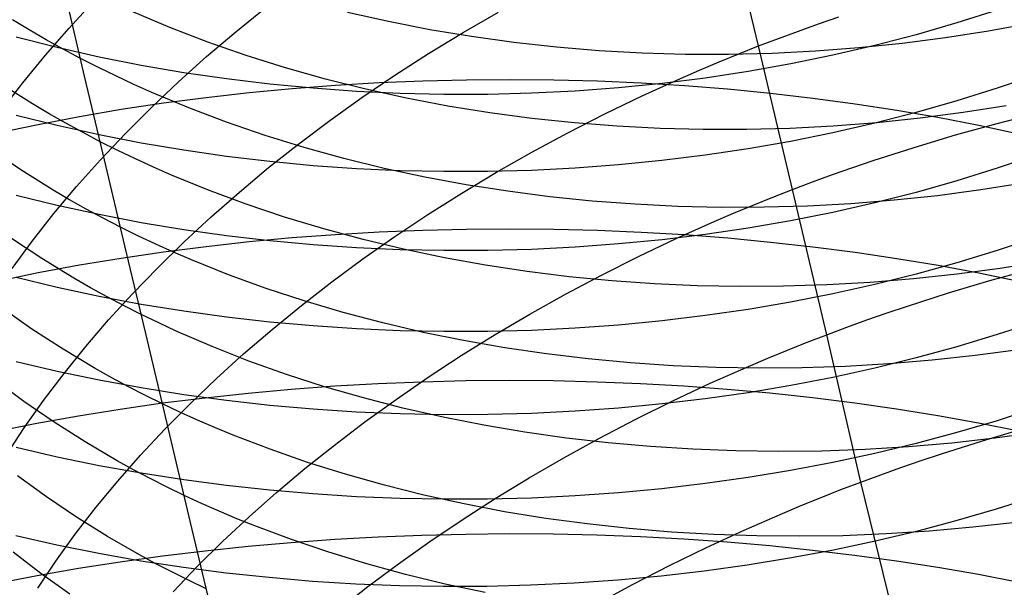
# Model space of a CAD drawing. Extents: x -383 to 1849, y -1185 to -529.
# Tile 160 of 256: x -371.25 to -360.17, y -961.62 to -955.24. Entities that reach past the tile are written whole.
import ezdxf

# ---------------------------------------------------------------- set-up
doc = ezdxf.new("R2010")
doc.units = 0
doc.layers.add('PREDEFINITO', color=7, linetype='CONTINUOUS')

msp = doc.modelspace()

# ---------------------------------------------------------------- linework, layer by layer
at = {"layer": 'PREDEFINITO'}
for p, q in [((-362.937, -955.537, 492.547), (-363.315, -953.947, 493.749)), ((-370.515, -955.875, 528.343), (-370.732, -954.956, 529.568)), ((-370.689, -955.335, 499.635), (-370.41, -955.033, 499.366)), ((-369.556, -955.329, 530.062), (-369.972, -955.153, 529.881)), ((-368.816, -955.378, 497.141), (-368.478, -955.106, 496.911)), ((-367.099, -955.263, 532.195), (-367.559, -955.16, 532.063)), ((-366.259, -955.385, 494.693), (-365.862, -955.155, 494.522)), ((-360.253, -955.133, 619.365), (-360.706, -955.278, 619.259)), ((-371.138, -955.356, 527.958), (-371.325, -955.243, 527.849)), ((-366.633, -955.354, 532.32), (-367.099, -955.263, 532.195)), ((-362.488, -955.369, 492.462), (-362.261, -955.288, 492.425)), ((-362.261, -955.288, 492.425), (-362.033, -955.209, 492.391)), ((-360.706, -955.278, 619.259), (-361.165, -955.412, 619.164)), ((-359.869, -955.281, 533.237), (-360.351, -955.37, 533.225)), ((-370.949, -955.466, 528.064), (-371.138, -955.356, 527.958)), ((-370.956, -955.641, 499.912), (-370.689, -955.335, 499.635)), ((-369.13, -955.493, 530.236), (-369.556, -955.329, 530.062)), ((-369.143, -955.656, 497.38), (-368.816, -955.378, 497.141)), ((-366.647, -955.622, 494.875), (-366.259, -955.385, 494.693)), ((-366.163, -955.432, 532.437), (-366.633, -955.354, 532.32)), ((-362.713, -955.452, 492.503), (-362.488, -955.369, 492.462)), ((-360.351, -955.37, 533.225), (-360.835, -955.446, 533.205)), ((-370.822, -955.555, 619.257), (-371.286, -955.437, 619.36)), ((-370.757, -955.572, 528.169), (-370.949, -955.466, 528.064)), ((-368.697, -955.645, 530.402), (-369.13, -955.493, 530.236)), ((-365.688, -955.498, 532.547), (-366.163, -955.432, 532.437)), ((-365.21, -955.55, 532.649), (-365.688, -955.498, 532.547)), ((-362.937, -955.537, 492.547), (-362.713, -955.452, 492.503)), ((-361.321, -955.509, 533.177), (-361.808, -955.559, 533.139)), ((-361.165, -955.412, 619.164), (-361.63, -955.533, 619.078)), ((-360.835, -955.446, 533.205), (-361.321, -955.509, 533.177)), ((-370.352, -955.661, 619.164), (-370.822, -955.555, 619.257)), ((-370.562, -955.676, 528.272), (-370.757, -955.572, 528.169)), ((-367.026, -955.866, 495.068), (-366.647, -955.622, 494.875)), ((-364.729, -955.59, 532.743), (-365.21, -955.55, 532.649)), ((-364.246, -955.617, 532.83), (-364.729, -955.59, 532.743)), ((-363.76, -955.631, 532.908), (-364.246, -955.617, 532.83)), ((-363.38, -955.715, 492.646), (-363.159, -955.625, 492.595)), ((-362.785, -955.62, 533.04), (-363.273, -955.632, 532.978)), ((-363.159, -955.625, 492.595), (-362.937, -955.537, 492.547)), ((-362.554, -957.15, 491.377), (-362.937, -955.537, 492.547)), ((-362.297, -955.596, 533.094), (-362.785, -955.62, 533.04)), ((-361.808, -955.559, 533.139), (-362.297, -955.596, 533.094)), ((-361.63, -955.533, 619.078), (-362.101, -955.642, 619.002)), ((-371.21, -955.95, 500.197), (-370.956, -955.641, 499.912)), ((-370.365, -955.777, 528.373), (-370.562, -955.676, 528.272)), ((-369.878, -955.755, 619.079), (-370.352, -955.661, 619.164)), ((-369.459, -955.939, 497.628), (-369.143, -955.656, 497.38)), ((-368.256, -955.783, 530.561), (-368.697, -955.645, 530.402)), ((-363.273, -955.632, 532.978), (-363.76, -955.631, 532.908)), ((-363.599, -955.807, 492.7), (-363.38, -955.715, 492.646)), ((-362.101, -955.642, 619.002), (-362.575, -955.739, 618.936)), ((-370.165, -955.874, 528.473), (-370.365, -955.777, 528.373)), ((-369.4, -955.837, 619.004), (-369.878, -955.755, 619.079)), ((-368.918, -955.908, 618.938), (-369.4, -955.837, 619.004)), ((-367.808, -955.909, 530.713), (-368.256, -955.783, 530.561)), ((-363.816, -955.901, 492.758), (-363.599, -955.807, 492.7)), ((-363.054, -955.824, 618.879), (-363.537, -955.897, 618.831)), ((-362.575, -955.739, 618.936), (-363.054, -955.824, 618.879)), ((-371.101, -956.188, 526.629), (-371.466, -955.958, 526.401)), ((-371.45, -956.263, 500.489), (-371.21, -955.95, 500.197)), ((-370.29, -956.817, 527.136), (-370.515, -955.875, 528.343)), ((-369.963, -955.969, 528.571), (-370.165, -955.874, 528.473)), ((-369.764, -956.227, 497.886), (-369.459, -955.939, 497.628)), ((-368.434, -955.967, 618.881), (-368.918, -955.908, 618.938)), ((-367.354, -956.023, 530.857), (-367.808, -955.909, 530.713)), ((-367.693, -955.977, 659.941), (-367.204, -955.948, 659.97)), ((-367.396, -956.117, 495.272), (-367.026, -955.866, 495.068)), ((-367.204, -955.948, 659.97), (-366.713, -955.928, 659.986)), ((-366.713, -955.928, 659.986), (-366.221, -955.916, 659.989)), ((-366.221, -955.916, 659.989), (-365.729, -955.912, 659.979)), ((-365.729, -955.912, 659.979), (-365.237, -955.917, 659.957)), ((-365.237, -955.917, 659.957), (-364.747, -955.93, 659.922)), ((-364.747, -955.93, 659.922), (-364.257, -955.952, 659.875)), ((-364.022, -955.958, 618.794), (-364.51, -956.007, 618.766)), ((-364.257, -955.952, 659.875), (-363.77, -955.982, 659.815)), ((-364.245, -956.097, 492.882), (-363.816, -955.901, 492.758)), ((-363.537, -955.897, 618.831), (-364.022, -955.958, 618.794)), ((-360.029, -955.935, 620.609), (-360.253, -956.011, 620.551)), ((-369.758, -956.06, 528.666), (-369.963, -955.969, 528.571)), ((-369.343, -956.233, 528.853), (-369.758, -956.06, 528.666)), ((-369.149, -956.115, 659.778), (-368.666, -956.06, 659.845)), ((-368.666, -956.06, 659.845), (-368.181, -956.014, 659.9)), ((-367.946, -956.013, 618.834), (-368.434, -955.967, 618.881)), ((-368.181, -956.014, 659.9), (-367.693, -955.977, 659.941)), ((-367.457, -956.048, 618.796), (-367.946, -956.013, 618.834)), ((-366.966, -956.071, 618.767), (-367.457, -956.048, 618.796)), ((-366.895, -956.124, 530.994), (-367.354, -956.023, 530.857)), ((-365.491, -956.069, 618.738), (-365.982, -956.081, 618.738)), ((-365, -956.044, 618.747), (-365.491, -956.069, 618.738)), ((-364.51, -956.007, 618.766), (-365, -956.044, 618.747)), ((-363.77, -955.982, 659.815), (-363.285, -956.02, 659.742)), ((-363.285, -956.02, 659.742), (-362.804, -956.067, 659.657)), ((-362.804, -956.067, 659.657), (-362.326, -956.123, 659.56)), ((-360.253, -956.011, 620.551), (-360.706, -956.155, 620.443)), ((-370.103, -956.249, 659.605), (-369.628, -956.178, 659.698)), ((-369.628, -956.178, 659.698), (-369.149, -956.115, 659.778)), ((-367.756, -956.374, 495.486), (-367.396, -956.117, 495.272)), ((-366.474, -956.082, 618.748), (-366.966, -956.071, 618.767)), ((-366.429, -956.212, 531.123), (-366.895, -956.124, 530.994)), ((-365.982, -956.081, 618.738), (-366.474, -956.082, 618.748)), ((-364.667, -956.3, 493.02), (-364.245, -956.097, 492.882)), ((-362.326, -956.123, 659.56), (-361.852, -956.186, 659.45)), ((-360.706, -956.155, 620.443), (-361.166, -956.286, 620.345)), ((-370.914, -956.299, 526.74), (-371.101, -956.188, 526.629)), ((-370.573, -956.329, 659.499), (-370.103, -956.249, 659.605)), ((-370.056, -956.52, 498.151), (-369.764, -956.227, 497.886)), ((-368.918, -956.394, 529.032), (-369.343, -956.233, 528.853)), ((-365.96, -956.288, 531.243), (-366.429, -956.212, 531.123)), ((-365.486, -956.351, 531.357), (-365.96, -956.288, 531.243)), ((-361.852, -956.186, 659.45), (-361.383, -956.258, 659.327)), ((-361.166, -956.286, 620.345), (-361.631, -956.406, 620.257)), ((-361.383, -956.258, 659.327), (-360.919, -956.339, 659.192)), ((-360.635, -956.286, 532.036), (-361.121, -956.35, 532.006)), ((-360.151, -956.21, 532.056), (-360.635, -956.286, 532.036)), ((-360.253, -956.407, 491.083), (-359.78, -956.285, 491.064)), ((-370.822, -956.432, 620.436), (-371.286, -956.317, 620.541)), ((-371.039, -956.418, 659.379), (-370.573, -956.329, 659.499)), ((-370.725, -956.406, 526.849), (-370.914, -956.299, 526.74)), ((-368.486, -956.542, 529.203), (-368.918, -956.394, 529.032)), ((-368.106, -956.637, 495.711), (-367.756, -956.374, 495.486)), ((-365.008, -956.402, 531.462), (-365.486, -956.351, 531.357)), ((-365.081, -956.512, 493.17), (-364.667, -956.3, 493.02)), ((-364.527, -956.439, 531.559), (-365.008, -956.402, 531.462)), ((-361.608, -956.401, 531.968), (-362.096, -956.439, 531.921)), ((-361.121, -956.35, 532.006), (-361.608, -956.401, 531.968)), ((-360.919, -956.339, 659.192), (-360.461, -956.427, 659.045)), ((-371.498, -956.515, 659.247), (-371.039, -956.418, 659.379)), ((-370.353, -956.537, 620.34), (-370.822, -956.432, 620.436)), ((-370.533, -956.511, 526.957), (-370.725, -956.406, 526.849)), ((-370.339, -956.613, 527.063), (-370.533, -956.511, 526.957)), ((-365.487, -956.731, 493.331), (-365.081, -956.512, 493.17)), ((-364.044, -956.465, 531.648), (-364.527, -956.439, 531.559)), ((-363.559, -956.477, 531.729), (-364.044, -956.465, 531.648)), ((-363.072, -956.477, 531.801), (-363.559, -956.477, 531.729)), ((-362.584, -956.464, 531.865), (-363.072, -956.477, 531.801)), ((-362.096, -956.439, 531.921), (-362.584, -956.464, 531.865)), ((-361.631, -956.406, 620.257), (-362.101, -956.514, 620.178)), ((-360.723, -956.537, 491.115), (-360.253, -956.407, 491.083)), ((-360.461, -956.427, 659.045), (-360.009, -956.524, 658.886)), ((-369.879, -956.629, 620.253), (-370.353, -956.537, 620.34)), ((-370.142, -956.712, 527.167), (-370.339, -956.613, 527.063)), ((-370.337, -956.817, 498.425), (-370.056, -956.52, 498.151)), ((-368.047, -956.678, 529.367), (-368.486, -956.542, 529.203)), ((-362.576, -956.61, 620.11), (-363.055, -956.694, 620.052)), ((-362.101, -956.514, 620.178), (-362.576, -956.61, 620.11)), ((-361.188, -956.677, 491.16), (-360.723, -956.537, 491.115)), ((-371.234, -956.931, 525.195), (-371.587, -956.694, 524.954)), ((-369.943, -956.807, 527.27), (-370.142, -956.712, 527.167)), ((-369.4, -956.71, 620.177), (-369.879, -956.629, 620.253)), ((-368.919, -956.779, 620.109), (-369.4, -956.71, 620.177)), ((-368.446, -956.905, 495.945), (-368.106, -956.637, 495.711)), ((-367.6, -956.802, 529.523), (-368.047, -956.678, 529.367)), ((-365.885, -956.957, 493.505), (-365.487, -956.731, 493.331)), ((-363.055, -956.694, 620.052), (-363.537, -956.766, 620.003)), ((-361.649, -956.825, 491.219), (-361.188, -956.677, 491.16)), ((-370.605, -957.117, 498.706), (-370.337, -956.817, 498.425)), ((-370.062, -957.783, 525.95), (-370.29, -956.817, 527.136)), ((-369.741, -956.9, 527.37), (-369.943, -956.807, 527.27)), ((-368.434, -956.837, 620.051), (-368.919, -956.779, 620.109)), ((-367.946, -956.883, 620.003), (-368.434, -956.837, 620.051)), ((-367.147, -956.913, 529.672), (-367.6, -956.802, 529.523)), ((-364.023, -956.826, 619.964), (-364.51, -956.875, 619.935)), ((-363.537, -956.766, 620.003), (-364.023, -956.826, 619.964)), ((-361.877, -956.903, 491.254), (-361.649, -956.825, 491.219)), ((-360.029, -956.837, 621.78), (-360.253, -956.912, 621.721)), ((-370.87, -957.157, 525.428), (-371.234, -956.931, 525.195)), ((-369.537, -956.989, 527.469), (-369.741, -956.9, 527.37)), ((-368.775, -957.179, 496.188), (-368.446, -956.905, 495.945)), ((-367.457, -956.917, 619.964), (-367.946, -956.883, 620.003)), ((-366.966, -956.939, 619.935), (-367.457, -956.917, 619.964)), ((-366.688, -957.011, 529.812), (-367.147, -956.913, 529.672)), ((-366.475, -956.95, 619.916), (-366.966, -956.939, 619.935)), ((-365.983, -956.949, 619.906), (-366.475, -956.95, 619.916)), ((-365.491, -956.936, 619.906), (-365.983, -956.949, 619.906)), ((-365, -956.911, 619.916), (-365.491, -956.936, 619.906)), ((-364.51, -956.875, 619.935), (-365, -956.911, 619.916)), ((-362.104, -956.983, 491.291), (-361.877, -956.903, 491.254)), ((-360.253, -956.912, 621.721), (-360.706, -957.054, 621.61)), ((-369.122, -957.159, 527.66), (-369.537, -956.989, 527.469)), ((-366.224, -957.097, 529.945), (-366.688, -957.011, 529.812)), ((-366.274, -957.191, 493.69), (-365.885, -956.957, 493.505)), ((-362.554, -957.15, 491.377), (-362.33, -957.065, 491.333)), ((-362.33, -957.065, 491.333), (-362.104, -956.983, 491.291)), ((-360.706, -957.054, 621.61), (-361.166, -957.184, 621.509)), ((-370.685, -957.265, 525.542), (-370.87, -957.157, 525.428)), ((-370.86, -957.421, 498.996), (-370.605, -957.117, 498.706)), ((-368.698, -957.316, 527.844), (-369.122, -957.159, 527.66)), ((-365.756, -957.171, 530.07), (-366.224, -957.097, 529.945)), ((-365.283, -957.232, 530.186), (-365.756, -957.171, 530.07)), ((-362.777, -957.237, 491.426), (-362.554, -957.15, 491.377)), ((-362.168, -958.783, 490.24), (-362.554, -957.15, 491.377)), ((-360.439, -957.156, 530.887), (-360.925, -957.22, 530.856)), ((-359.956, -957.079, 530.908), (-360.439, -957.156, 530.887)), ((-370.822, -957.331, 621.596), (-371.286, -957.217, 621.704)), ((-370.496, -957.371, 525.655), (-370.685, -957.265, 525.542)), ((-369.092, -957.458, 496.441), (-368.775, -957.179, 496.188)), ((-366.654, -957.431, 493.886), (-366.274, -957.191, 493.69)), ((-364.806, -957.281, 530.295), (-365.283, -957.232, 530.186)), ((-364.326, -957.317, 530.395), (-364.806, -957.281, 530.295)), ((-362.998, -957.326, 491.477), (-362.777, -957.237, 491.426)), ((-361.411, -957.271, 530.816), (-361.899, -957.31, 530.768)), ((-361.166, -957.184, 621.509), (-361.631, -957.301, 621.418)), ((-360.925, -957.22, 530.856), (-361.411, -957.271, 530.816)), ((-370.352, -957.433, 621.499), (-370.822, -957.331, 621.596)), ((-370.305, -957.474, 525.766), (-370.496, -957.371, 525.655)), ((-368.266, -957.461, 528.02), (-368.698, -957.316, 527.844)), ((-363.844, -957.341, 530.486), (-364.326, -957.317, 530.395)), ((-363.359, -957.352, 530.57), (-363.844, -957.341, 530.486)), ((-362.873, -957.35, 530.644), (-363.359, -957.352, 530.57)), ((-363.217, -957.417, 491.532), (-362.998, -957.326, 491.477)), ((-362.386, -957.337, 530.71), (-362.873, -957.35, 530.644)), ((-361.899, -957.31, 530.768), (-362.386, -957.337, 530.71)), ((-361.631, -957.301, 621.418), (-362.101, -957.408, 621.338)), ((-371.103, -957.729, 499.292), (-370.86, -957.421, 498.996)), ((-369.878, -957.524, 621.41), (-370.352, -957.433, 621.499)), ((-370.111, -957.574, 525.875), (-370.305, -957.474, 525.766)), ((-369.398, -957.742, 496.702), (-369.092, -957.458, 496.441)), ((-367.827, -957.594, 528.189), (-368.266, -957.461, 528.02)), ((-367.025, -957.678, 494.093), (-366.654, -957.431, 493.886)), ((-363.864, -957.703, 491.717), (-363.434, -957.51, 491.59)), ((-363.434, -957.51, 491.59), (-363.217, -957.417, 491.532)), ((-362.576, -957.502, 621.268), (-363.055, -957.585, 621.207)), ((-362.101, -957.408, 621.338), (-362.576, -957.502, 621.268)), ((-369.915, -957.67, 525.981), (-370.111, -957.574, 525.875)), ((-369.4, -957.604, 621.332), (-369.878, -957.524, 621.41)), ((-368.918, -957.672, 621.263), (-369.4, -957.604, 621.332)), ((-367.381, -957.714, 528.349), (-367.827, -957.594, 528.189)), ((-367.203, -957.627, 661.132), (-366.712, -957.607, 661.148)), ((-366.712, -957.607, 661.148), (-366.22, -957.595, 661.151)), ((-366.22, -957.595, 661.151), (-365.728, -957.591, 661.142)), ((-365.728, -957.591, 661.142), (-365.237, -957.596, 661.12)), ((-365.237, -957.596, 661.12), (-364.746, -957.608, 661.085)), ((-364.746, -957.608, 661.085), (-364.257, -957.629, 661.037)), ((-363.055, -957.585, 621.207), (-363.537, -957.656, 621.157)), ((-370.998, -957.927, 524.007), (-371.35, -957.695, 523.761)), ((-371.331, -958.039, 499.595), (-371.103, -957.729, 499.292)), ((-369.716, -957.764, 526.087), (-369.915, -957.67, 525.981)), ((-368.434, -957.728, 621.204), (-368.918, -957.672, 621.263)), ((-368.666, -957.737, 661.005), (-368.181, -957.692, 661.06)), ((-367.946, -957.773, 621.155), (-368.434, -957.728, 621.204)), ((-368.181, -957.692, 661.06), (-367.693, -957.656, 661.103)), ((-367.693, -957.656, 661.103), (-367.203, -957.627, 661.132)), ((-367.386, -957.931, 494.31), (-367.025, -957.678, 494.093)), ((-366.928, -957.822, 528.502), (-367.381, -957.714, 528.349)), ((-364.022, -957.716, 621.117), (-364.51, -957.763, 621.087)), ((-364.287, -957.904, 491.856), (-363.864, -957.703, 491.717)), ((-364.257, -957.629, 661.037), (-363.769, -957.658, 660.976)), ((-363.537, -957.656, 621.157), (-364.022, -957.716, 621.117)), ((-363.769, -957.658, 660.976), (-363.284, -957.695, 660.903)), ((-363.284, -957.695, 660.903), (-362.803, -957.741, 660.817)), ((-369.827, -958.771, 524.781), (-370.062, -957.783, 525.95)), ((-369.515, -957.855, 526.19), (-369.716, -957.764, 526.087)), ((-369.693, -958.03, 496.972), (-369.398, -957.742, 496.702)), ((-369.628, -957.851, 660.855), (-369.149, -957.79, 660.937)), ((-369.149, -957.79, 660.937), (-368.666, -957.737, 661.005)), ((-367.457, -957.806, 621.116), (-367.946, -957.773, 621.155)), ((-366.966, -957.828, 621.086), (-367.457, -957.806, 621.116)), ((-366.474, -957.838, 621.067), (-366.966, -957.828, 621.086)), ((-366.47, -957.918, 528.647), (-366.928, -957.822, 528.502)), ((-365.982, -957.837, 621.057), (-366.474, -957.838, 621.067)), ((-365.491, -957.824, 621.057), (-365.982, -957.837, 621.057)), ((-365, -957.8, 621.067), (-365.491, -957.824, 621.057)), ((-364.51, -957.763, 621.087), (-365, -957.8, 621.067)), ((-362.803, -957.741, 660.817), (-362.325, -957.794, 660.718)), ((-362.325, -957.794, 660.718), (-361.851, -957.855, 660.607)), ((-360.253, -957.836, 622.872), (-360.707, -957.975, 622.758)), ((-360.029, -957.762, 622.932), (-360.253, -957.836, 622.872)), ((-370.635, -958.148, 524.247), (-370.998, -957.927, 524.007)), ((-370.573, -957.999, 660.653), (-370.103, -957.921, 660.761)), ((-370.103, -957.921, 660.761), (-369.628, -957.851, 660.855)), ((-369.312, -957.942, 526.291), (-369.515, -957.855, 526.19)), ((-368.898, -958.109, 526.488), (-369.312, -957.942, 526.291)), ((-367.737, -958.19, 494.538), (-367.386, -957.931, 494.31)), ((-366.006, -958.001, 528.783), (-366.47, -957.918, 528.647)), ((-364.702, -958.112, 492.007), (-364.287, -957.904, 491.856)), ((-361.851, -957.855, 660.607), (-361.382, -957.925, 660.483)), ((-361.382, -957.925, 660.483), (-360.918, -958.003, 660.347)), ((-371.038, -958.085, 660.532), (-370.573, -957.999, 660.653)), ((-369.975, -958.322, 497.251), (-369.693, -958.03, 496.972)), ((-365.537, -958.072, 528.911), (-366.006, -958.001, 528.783)), ((-360.707, -957.975, 622.758), (-361.166, -958.103, 622.655)), ((-360.918, -958.003, 660.347), (-360.46, -958.088, 660.198)), ((-360.221, -958.039, 529.751), (-360.706, -958.104, 529.719)), ((-360.337, -958.175, 489.973), (-359.867, -958.045, 489.94)), ((-359.737, -957.962, 529.773), (-360.221, -958.039, 529.751)), ((-371.498, -958.18, 660.398), (-371.038, -958.085, 660.532)), ((-370.822, -958.252, 622.739), (-371.286, -958.141, 622.849)), ((-370.45, -958.255, 524.364), (-370.635, -958.148, 524.247)), ((-368.475, -958.263, 526.677), (-368.898, -958.109, 526.488)), ((-365.065, -958.131, 529.031), (-365.537, -958.072, 528.911)), ((-365.109, -958.328, 492.171), (-364.702, -958.112, 492.007)), ((-364.588, -958.177, 529.142), (-365.065, -958.131, 529.031)), ((-361.193, -958.156, 529.678), (-361.681, -958.196, 529.628)), ((-361.166, -958.103, 622.655), (-361.631, -958.219, 622.562)), ((-360.706, -958.104, 529.719), (-361.193, -958.156, 529.678)), ((-360.46, -958.088, 660.198), (-360.008, -958.182, 660.036)), ((-370.352, -958.353, 622.639), (-370.822, -958.252, 622.739)), ((-370.262, -958.358, 524.479), (-370.45, -958.255, 524.364)), ((-368.045, -958.404, 526.858), (-368.475, -958.263, 526.677)), ((-368.078, -958.454, 494.775), (-367.737, -958.19, 494.538)), ((-364.108, -958.211, 529.245), (-364.588, -958.177, 529.142)), ((-363.626, -958.233, 529.339), (-364.108, -958.211, 529.245)), ((-363.141, -958.242, 529.425), (-363.626, -958.233, 529.339)), ((-362.655, -958.239, 529.502), (-363.141, -958.242, 529.425)), ((-362.168, -958.224, 529.57), (-362.655, -958.239, 529.502)), ((-361.681, -958.196, 529.628), (-362.168, -958.224, 529.57)), ((-361.631, -958.219, 622.562), (-362.101, -958.324, 622.479)), ((-360.802, -958.313, 490.019), (-360.337, -958.175, 489.973)), ((-369.878, -958.442, 622.549), (-370.352, -958.353, 622.639)), ((-370.071, -958.459, 524.593), (-370.262, -958.358, 524.479)), ((-370.245, -958.617, 497.537), (-369.975, -958.322, 497.251)), ((-365.508, -958.552, 492.347), (-365.109, -958.328, 492.171)), ((-362.101, -958.324, 622.479), (-362.576, -958.417, 622.407)), ((-361.263, -958.461, 490.079), (-360.802, -958.313, 490.019)), ((-371.108, -958.72, 522.588), (-371.447, -958.482, 522.33)), ((-369.878, -958.556, 524.705), (-370.071, -958.459, 524.593)), ((-369.4, -958.52, 622.469), (-369.878, -958.442, 622.549)), ((-368.408, -958.723, 495.022), (-368.078, -958.454, 494.775)), ((-367.607, -958.534, 527.031), (-368.045, -958.404, 526.858)), ((-363.055, -958.499, 622.345), (-363.537, -958.569, 622.294)), ((-362.576, -958.417, 622.407), (-363.055, -958.499, 622.345)), ((-361.491, -958.538, 490.114), (-361.263, -958.461, 490.079)), ((-369.682, -958.651, 524.814), (-369.878, -958.556, 524.705)), ((-368.918, -958.586, 622.399), (-369.4, -958.52, 622.469)), ((-368.434, -958.641, 622.339), (-368.918, -958.586, 622.399)), ((-367.162, -958.651, 527.196), (-367.607, -958.534, 527.031)), ((-365.898, -958.782, 492.535), (-365.508, -958.552, 492.347)), ((-363.537, -958.569, 622.294), (-364.022, -958.627, 622.252)), ((-361.718, -958.617, 490.153), (-361.491, -958.538, 490.114)), ((-370.757, -958.947, 522.84), (-371.108, -958.72, 522.588)), ((-370.502, -958.917, 497.831), (-370.245, -958.617, 497.537)), ((-369.484, -958.743, 524.922), (-369.682, -958.651, 524.814)), ((-368.727, -958.997, 495.279), (-368.408, -958.723, 495.022)), ((-367.946, -958.685, 622.289), (-368.434, -958.641, 622.339)), ((-367.457, -958.718, 622.249), (-367.946, -958.685, 622.289)), ((-366.966, -958.739, 622.219), (-367.457, -958.718, 622.249)), ((-366.71, -958.757, 527.353), (-367.162, -958.651, 527.196)), ((-365, -958.71, 622.2), (-365.491, -958.735, 622.19)), ((-364.51, -958.675, 622.221), (-365, -958.71, 622.2)), ((-364.022, -958.627, 622.252), (-364.51, -958.675, 622.221)), ((-362.168, -958.783, 490.24), (-361.944, -958.699, 490.195)), ((-361.944, -958.699, 490.195), (-361.718, -958.617, 490.153)), ((-360.029, -958.709, 624.066), (-360.253, -958.782, 624.004)), ((-369.587, -959.782, 523.633), (-369.827, -958.771, 524.781)), ((-369.283, -958.831, 525.028), (-369.484, -958.743, 524.922)), ((-369.08, -958.917, 525.132), (-369.283, -958.831, 525.028)), ((-366.474, -958.749, 622.199), (-366.966, -958.739, 622.219)), ((-366.253, -958.85, 527.501), (-366.71, -958.757, 527.353)), ((-365.982, -958.748, 622.189), (-366.474, -958.749, 622.199)), ((-366.279, -959.018, 492.733), (-365.898, -958.782, 492.535)), ((-365.491, -958.735, 622.19), (-365.982, -958.748, 622.189)), ((-362.391, -958.869, 490.289), (-362.168, -958.783, 490.24)), ((-361.787, -960.441, 489.137), (-362.168, -958.783, 490.24)), ((-360.253, -958.782, 624.004), (-360.706, -958.919, 623.887)), ((-370.395, -959.163, 523.086), (-370.757, -958.947, 522.84)), ((-370.746, -959.219, 498.133), (-370.502, -958.917, 497.831)), ((-368.667, -959.079, 525.333), (-369.08, -958.917, 525.132)), ((-365.79, -958.931, 527.641), (-366.253, -958.85, 527.501)), ((-365.323, -959, 527.773), (-365.79, -958.931, 527.641)), ((-362.612, -958.957, 490.341), (-362.391, -958.869, 490.289)), ((-360.706, -958.919, 623.887), (-361.165, -959.045, 623.781)), ((-369.034, -959.276, 495.544), (-368.727, -958.997, 495.279)), ((-366.651, -959.261, 492.943), (-366.279, -959.018, 492.733)), ((-364.851, -959.056, 527.896), (-365.323, -959, 527.773)), ((-364.375, -959.101, 528.011), (-364.851, -959.056, 527.896)), ((-363.049, -959.139, 490.456), (-362.831, -959.047, 490.397)), ((-362.831, -959.047, 490.397), (-362.612, -958.957, 490.341)), ((-361.165, -959.045, 623.781), (-361.63, -959.16, 623.686)), ((-360.5, -959.018, 528.604), (-360.986, -959.071, 528.562)), ((-360.014, -958.952, 528.637), (-360.5, -959.018, 528.604)), ((-370.822, -959.196, 623.863), (-371.286, -959.087, 623.975)), ((-370.21, -959.267, 523.206), (-370.395, -959.163, 523.086)), ((-368.246, -959.23, 525.527), (-368.667, -959.079, 525.333)), ((-363.896, -959.133, 528.116), (-364.375, -959.101, 528.011)), ((-363.415, -959.153, 528.213), (-363.896, -959.133, 528.116)), ((-363.479, -959.329, 490.584), (-363.049, -959.139, 490.456)), ((-362.931, -959.161, 528.301), (-363.415, -959.153, 528.213)), ((-362.446, -959.157, 528.38), (-362.931, -959.161, 528.301)), ((-361.96, -959.14, 528.45), (-362.446, -959.157, 528.38)), ((-361.63, -959.16, 623.686), (-362.101, -959.263, 623.602)), ((-361.473, -959.112, 528.511), (-361.96, -959.14, 528.45)), ((-360.986, -959.071, 528.562), (-361.473, -959.112, 528.511)), ((-370.977, -959.524, 498.442), (-370.746, -959.219, 498.133)), ((-370.352, -959.295, 623.761), (-370.822, -959.196, 623.863)), ((-370.022, -959.369, 523.324), (-370.21, -959.267, 523.206)), ((-369.33, -959.559, 495.819), (-369.034, -959.276, 495.544)), ((-367.816, -959.368, 525.713), (-368.246, -959.23, 525.527)), ((-367.013, -959.51, 493.163), (-366.651, -959.261, 492.943)), ((-362.101, -959.263, 623.602), (-362.575, -959.354, 623.527)), ((-371.198, -959.535, 521.173), (-371.525, -959.293, 520.902)), ((-369.878, -959.382, 623.669), (-370.352, -959.295, 623.761)), ((-369.832, -959.467, 523.44), (-370.022, -959.369, 523.324)), ((-369.4, -959.458, 623.588), (-369.878, -959.382, 623.669)), ((-368.191, -959.396, 662.182), (-367.703, -959.36, 662.225)), ((-367.379, -959.494, 525.89), (-367.816, -959.368, 525.713)), ((-367.703, -959.36, 662.225), (-367.213, -959.332, 662.255)), ((-367.213, -959.332, 662.255), (-366.721, -959.312, 662.272)), ((-366.721, -959.312, 662.272), (-366.229, -959.3, 662.276)), ((-366.229, -959.3, 662.276), (-365.737, -959.296, 662.267)), ((-365.737, -959.296, 662.267), (-365.244, -959.3, 662.245)), ((-365.244, -959.3, 662.245), (-364.753, -959.312, 662.21)), ((-364.753, -959.312, 662.21), (-364.263, -959.332, 662.162)), ((-364.263, -959.332, 662.162), (-363.776, -959.359, 662.101)), ((-363.902, -959.528, 490.725), (-363.479, -959.329, 490.584)), ((-363.776, -959.359, 662.101), (-363.29, -959.395, 662.027)), ((-362.575, -959.354, 623.527), (-363.054, -959.435, 623.464)), ((-369.639, -959.562, 523.554), (-369.832, -959.467, 523.44)), ((-369.639, -959.551, 661.974), (-369.16, -959.492, 662.057)), ((-368.918, -959.524, 623.516), (-369.4, -959.458, 623.588)), ((-369.16, -959.492, 662.057), (-368.677, -959.44, 662.126)), ((-368.677, -959.44, 662.126), (-368.191, -959.396, 662.182)), ((-366.935, -959.609, 526.059), (-367.379, -959.494, 525.89)), ((-363.054, -959.435, 623.464), (-363.537, -959.504, 623.411)), ((-363.29, -959.395, 662.027), (-362.808, -959.438, 661.94)), ((-362.808, -959.438, 661.94), (-362.329, -959.489, 661.841)), ((-362.329, -959.489, 661.841), (-361.855, -959.548, 661.729)), ((-370.859, -959.767, 521.437), (-371.198, -959.535, 521.173)), ((-371.194, -959.832, 498.757), (-370.977, -959.524, 498.442)), ((-370.115, -959.619, 661.878), (-369.639, -959.551, 661.974)), ((-369.444, -959.655, 523.666), (-369.639, -959.562, 523.554)), ((-369.613, -959.846, 496.101), (-369.33, -959.559, 495.819)), ((-368.433, -959.578, 623.455), (-368.918, -959.524, 623.516)), ((-367.946, -959.621, 623.404), (-368.433, -959.578, 623.455)), ((-367.365, -959.764, 493.394), (-367.013, -959.51, 493.163)), ((-366.484, -959.711, 526.22), (-366.935, -959.609, 526.059)), ((-364.51, -959.609, 623.337), (-364.999, -959.644, 623.315)), ((-364.022, -959.562, 623.369), (-364.51, -959.609, 623.337)), ((-364.318, -959.734, 490.879), (-363.902, -959.528, 490.725)), ((-363.537, -959.504, 623.411), (-364.022, -959.562, 623.369)), ((-361.855, -959.548, 661.729), (-361.385, -959.615, 661.604)), ((-371.051, -959.779, 661.647), (-370.585, -959.695, 661.769)), ((-370.585, -959.695, 661.769), (-370.115, -959.619, 661.878)), ((-369.246, -959.744, 523.777), (-369.444, -959.655, 523.666)), ((-367.457, -959.653, 623.363), (-367.946, -959.621, 623.404)), ((-366.966, -959.673, 623.333), (-367.457, -959.653, 623.363)), ((-366.474, -959.683, 623.313), (-366.966, -959.673, 623.333)), ((-366.027, -959.801, 526.372), (-366.484, -959.711, 526.22)), ((-365.982, -959.681, 623.303), (-366.474, -959.683, 623.313)), ((-365.49, -959.668, 623.304), (-365.982, -959.681, 623.303)), ((-364.999, -959.644, 623.315), (-365.49, -959.668, 623.304)), ((-361.385, -959.615, 661.604), (-360.921, -959.69, 661.466)), ((-360.921, -959.69, 661.466), (-360.462, -959.773, 661.316)), ((-360.03, -959.678, 625.18), (-360.254, -959.75, 625.117)), ((-371.51, -959.87, 661.511), (-371.051, -959.779, 661.647)), ((-371.396, -960.142, 499.079), (-371.194, -959.832, 498.757)), ((-370.51, -959.989, 521.695), (-370.859, -959.767, 521.437)), ((-369.342, -960.815, 522.505), (-369.587, -959.782, 523.633)), ((-369.045, -959.831, 523.885), (-369.246, -959.744, 523.777)), ((-368.843, -959.914, 523.991), (-369.045, -959.831, 523.885)), ((-367.706, -960.024, 493.635), (-367.365, -959.764, 493.394)), ((-365.565, -959.879, 526.516), (-366.027, -959.801, 526.372)), ((-364.725, -959.947, 491.045), (-364.318, -959.734, 490.879)), ((-360.254, -959.75, 625.117), (-360.707, -959.884, 624.997)), ((-360.462, -959.773, 661.316), (-360.01, -959.863, 661.153)), ((-369.885, -960.136, 496.392), (-369.613, -959.846, 496.101)), ((-368.43, -960.072, 524.198), (-368.843, -959.914, 523.991)), ((-365.098, -959.945, 526.651), (-365.565, -959.879, 526.516)), ((-364.627, -960, 526.777), (-365.098, -959.945, 526.651)), ((-360.707, -959.884, 624.997), (-361.166, -960.008, 624.889)), ((-360.419, -959.976, 488.915), (-359.953, -959.838, 488.869)), ((-359.794, -959.882, 527.537), (-360.279, -959.947, 527.504)), ((-370.822, -960.16, 624.969), (-371.286, -960.053, 625.083)), ((-370.149, -960.201, 521.946), (-370.51, -959.989, 521.695)), ((-368.037, -960.289, 493.886), (-367.706, -960.024, 493.635)), ((-365.125, -960.167, 491.223), (-364.725, -959.947, 491.045)), ((-364.152, -960.042, 526.894), (-364.627, -960, 526.777)), ((-363.674, -960.072, 527.003), (-364.152, -960.042, 526.894)), ((-361.252, -960.043, 527.408), (-361.738, -960.073, 527.345)), ((-361.166, -960.008, 624.889), (-361.631, -960.12, 624.792)), ((-360.765, -960.001, 527.461), (-361.252, -960.043, 527.408)), ((-360.88, -960.122, 488.975), (-360.419, -959.976, 488.915)), ((-360.279, -959.947, 527.504), (-360.765, -960.001, 527.461)), ((-370.353, -960.256, 624.865), (-370.822, -960.16, 624.969)), ((-370.143, -960.43, 496.691), (-369.885, -960.136, 496.392)), ((-368.009, -960.219, 524.396), (-368.43, -960.072, 524.198)), ((-365.516, -960.393, 491.413), (-365.125, -960.167, 491.223)), ((-363.192, -960.09, 527.102), (-363.674, -960.072, 527.003)), ((-362.709, -960.096, 527.193), (-363.192, -960.09, 527.102)), ((-362.224, -960.091, 527.274), (-362.709, -960.096, 527.193)), ((-361.738, -960.073, 527.345), (-362.224, -960.091, 527.274)), ((-361.631, -960.12, 624.792), (-362.102, -960.221, 624.705)), ((-361.109, -960.199, 489.011), (-360.88, -960.122, 488.975)), ((-369.879, -960.341, 624.771), (-370.353, -960.256, 624.865)), ((-369.964, -960.302, 522.068), (-370.149, -960.201, 521.946)), ((-367.58, -960.353, 524.586), (-368.009, -960.219, 524.396)), ((-362.102, -960.221, 624.705), (-362.576, -960.311, 624.63)), ((-361.562, -960.358, 489.092), (-361.336, -960.277, 489.049)), ((-361.336, -960.277, 489.049), (-361.109, -960.199, 489.011)), ((-370.943, -960.608, 520.036), (-371.269, -960.371, 519.759)), ((-369.777, -960.401, 522.189), (-369.964, -960.302, 522.068)), ((-369.401, -960.416, 624.688), (-369.879, -960.341, 624.771)), ((-368.357, -960.558, 494.146), (-368.037, -960.289, 493.886)), ((-367.143, -960.476, 524.768), (-367.58, -960.353, 524.586)), ((-362.576, -960.311, 624.63), (-363.055, -960.39, 624.565)), ((-361.787, -960.441, 489.137), (-361.562, -960.358, 489.092)), ((-370.389, -960.727, 496.997), (-370.143, -960.43, 496.691)), ((-369.588, -960.497, 522.308), (-369.777, -960.401, 522.189)), ((-369.395, -960.59, 522.425), (-369.588, -960.497, 522.308)), ((-368.919, -960.48, 624.616), (-369.401, -960.416, 624.688)), ((-368.434, -960.532, 624.554), (-368.919, -960.48, 624.616)), ((-366.699, -960.587, 524.941), (-367.143, -960.476, 524.768)), ((-365.897, -960.626, 491.615), (-365.516, -960.393, 491.413)), ((-363.538, -960.458, 624.511), (-364.023, -960.515, 624.467)), ((-363.055, -960.39, 624.565), (-363.538, -960.458, 624.511)), ((-362.01, -960.525, 489.187), (-361.787, -960.441, 489.137)), ((-361.378, -962.11, 488.063), (-361.787, -960.441, 489.137)), ((-370.606, -960.835, 520.306), (-370.943, -960.608, 520.036)), ((-369.2, -960.68, 522.539), (-369.395, -960.59, 522.425)), ((-368.666, -960.832, 494.415), (-368.357, -960.558, 494.146)), ((-367.947, -960.574, 624.502), (-368.434, -960.532, 624.554)), ((-367.457, -960.605, 624.461), (-367.947, -960.574, 624.502)), ((-366.967, -960.625, 624.43), (-367.457, -960.605, 624.461)), ((-366.248, -960.686, 525.106), (-366.699, -960.587, 524.941)), ((-365, -960.596, 624.412), (-365.491, -960.62, 624.401)), ((-364.511, -960.561, 624.434), (-365, -960.596, 624.412)), ((-364.023, -960.515, 624.467), (-364.511, -960.561, 624.434)), ((-362.231, -960.612, 489.239), (-362.01, -960.525, 489.187)), ((-369.003, -960.768, 522.652), (-369.2, -960.68, 522.539)), ((-366.475, -960.634, 624.41), (-366.967, -960.625, 624.43)), ((-365.983, -960.633, 624.4), (-366.475, -960.634, 624.41)), ((-366.27, -960.865, 491.828), (-365.897, -960.626, 491.615)), ((-365.792, -960.773, 525.262), (-366.248, -960.686, 525.106)), ((-365.491, -960.62, 624.401), (-365.983, -960.633, 624.4)), ((-362.669, -960.792, 489.355), (-362.451, -960.701, 489.295)), ((-362.451, -960.701, 489.295), (-362.231, -960.612, 489.239)), ((-360.041, -960.674, 626.271), (-360.265, -960.745, 626.206)), ((-370.621, -961.026, 497.31), (-370.389, -960.727, 496.997)), ((-369.092, -961.869, 521.398), (-369.342, -960.815, 522.505)), ((-368.803, -960.852, 522.763), (-369.003, -960.768, 522.652)), ((-368.963, -961.109, 494.694), (-368.666, -960.832, 494.415)), ((-365.33, -960.848, 525.409), (-365.792, -960.773, 525.262)), ((-363.099, -960.98, 489.484), (-362.669, -960.792, 489.355)), ((-360.265, -960.745, 626.206), (-360.718, -960.877, 626.084)), ((-370.257, -961.052, 520.569), (-370.606, -960.835, 520.306)), ((-368.601, -960.933, 522.872), (-368.803, -960.852, 522.763)), ((-368.189, -961.087, 523.083), (-368.601, -960.933, 522.872)), ((-366.633, -961.11, 492.051), (-366.27, -960.865, 491.828)), ((-364.863, -960.911, 525.547), (-365.33, -960.848, 525.409)), ((-364.392, -960.963, 525.676), (-364.863, -960.911, 525.547)), ((-360.718, -960.877, 626.084), (-361.177, -960.998, 625.974)), ((-360.043, -960.894, 526.421), (-360.529, -960.949, 526.377)), ((-370.826, -961.15, 626.052), (-371.289, -961.044, 626.168)), ((-370.839, -961.328, 497.63), (-370.621, -961.026, 497.31)), ((-369.898, -961.259, 520.826), (-370.257, -961.052, 520.569)), ((-367.213, -961.056, 663.352), (-366.722, -961.037, 663.369)), ((-366.722, -961.037, 663.369), (-366.229, -961.025, 663.373)), ((-366.229, -961.025, 663.373), (-365.737, -961.02, 663.364)), ((-365.737, -961.02, 663.364), (-365.245, -961.024, 663.342)), ((-365.245, -961.024, 663.342), (-364.754, -961.035, 663.306)), ((-364.754, -961.035, 663.306), (-364.264, -961.054, 663.258)), ((-363.917, -961.002, 525.797), (-364.392, -960.963, 525.676)), ((-363.438, -961.03, 525.908), (-363.917, -961.002, 525.797)), ((-363.523, -961.175, 489.627), (-363.099, -960.98, 489.484)), ((-362.957, -961.046, 526.01), (-363.438, -961.03, 525.908)), ((-362.474, -961.05, 526.102), (-362.957, -961.046, 526.01)), ((-361.989, -961.043, 526.185), (-362.474, -961.05, 526.102)), ((-361.503, -961.023, 526.259), (-361.989, -961.043, 526.185)), ((-361.177, -960.998, 625.974), (-361.642, -961.109, 625.874)), ((-361.016, -960.992, 526.323), (-361.503, -961.023, 526.259)), ((-360.529, -960.949, 526.377), (-361.016, -960.992, 526.323)), ((-370.357, -961.244, 625.946), (-370.826, -961.15, 626.052)), ((-369.248, -961.391, 494.98), (-368.963, -961.109, 494.694)), ((-369.16, -961.212, 663.15), (-368.677, -961.161, 663.22)), ((-368.677, -961.161, 663.22), (-368.191, -961.119, 663.277)), ((-368.191, -961.119, 663.277), (-367.703, -961.084, 663.321)), ((-367.769, -961.23, 523.286), (-368.189, -961.087, 523.083)), ((-367.703, -961.084, 663.321), (-367.213, -961.056, 663.352)), ((-366.986, -961.36, 492.285), (-366.633, -961.11, 492.051)), ((-364.264, -961.054, 663.258), (-363.776, -961.08, 663.196)), ((-363.776, -961.08, 663.196), (-363.291, -961.114, 663.122)), ((-363.291, -961.114, 663.122), (-362.809, -961.155, 663.034)), ((-362.809, -961.155, 663.034), (-362.33, -961.205, 662.934)), ((-361.642, -961.109, 625.874), (-362.112, -961.208, 625.785)), ((-371.006, -961.468, 518.635), (-371.319, -961.227, 518.346)), ((-369.883, -961.328, 625.851), (-370.357, -961.244, 625.946)), ((-370.114, -961.336, 662.969), (-369.639, -961.27, 663.066)), ((-369.714, -961.358, 520.951), (-369.898, -961.259, 520.826)), ((-369.639, -961.27, 663.066), (-369.16, -961.212, 663.15)), ((-367.341, -961.36, 523.48), (-367.769, -961.23, 523.286)), ((-363.939, -961.378, 489.782), (-363.523, -961.175, 489.627)), ((-362.112, -961.208, 625.785), (-362.587, -961.297, 625.708)), ((-362.33, -961.205, 662.934), (-361.856, -961.261, 662.821)), ((-361.856, -961.261, 662.821), (-361.386, -961.326, 662.695)), ((-371.043, -961.632, 497.957), (-370.839, -961.328, 497.63)), ((-370.585, -961.409, 662.858), (-370.114, -961.336, 662.969)), ((-369.405, -961.401, 625.766), (-369.883, -961.328, 625.851)), ((-369.528, -961.455, 521.074), (-369.714, -961.358, 520.951)), ((-366.905, -961.479, 523.666), (-367.341, -961.36, 523.48)), ((-367.329, -961.615, 492.529), (-366.986, -961.36, 492.285)), ((-364.347, -961.587, 489.95), (-363.939, -961.378, 489.782)), ((-363.065, -961.375, 625.641), (-363.547, -961.442, 625.586)), ((-362.587, -961.297, 625.708), (-363.065, -961.375, 625.641)), ((-361.386, -961.326, 662.695), (-360.922, -961.398, 662.556)), ((-371.51, -961.58, 662.597), (-371.05, -961.491, 662.734)), ((-371.05, -961.491, 662.734), (-370.585, -961.409, 662.858)), ((-370.682, -961.7, 518.918), (-371.006, -961.468, 518.635)), ((-369.339, -961.548, 521.196), (-369.528, -961.455, 521.074)), ((-369.52, -961.676, 495.275), (-369.248, -961.391, 494.98)), ((-368.924, -961.464, 625.692), (-369.405, -961.401, 625.766)), ((-368.44, -961.515, 625.629), (-368.924, -961.464, 625.692)), ((-366.461, -961.587, 523.843), (-366.905, -961.479, 523.666)), ((-363.547, -961.442, 625.586), (-364.032, -961.498, 625.541)), ((-360.922, -961.398, 662.556), (-360.463, -961.477, 662.404)), ((-360.463, -961.477, 662.404), (-360.011, -961.565, 662.239)), ((-369.147, -961.639, 521.315), (-369.339, -961.548, 521.196)), ((-367.953, -961.557, 625.576), (-368.44, -961.515, 625.629)), ((-367.464, -961.587, 625.534), (-367.953, -961.557, 625.576)), ((-366.974, -961.606, 625.502), (-367.464, -961.587, 625.534)), ((-366.483, -961.615, 625.482), (-366.974, -961.606, 625.502)), ((-366.012, -961.682, 524.011), (-366.461, -961.587, 523.843)), ((-365.5, -961.601, 625.473), (-365.991, -961.613, 625.472)), ((-365.009, -961.577, 625.485), (-365.5, -961.601, 625.473)), ((-364.52, -961.543, 625.508), (-365.009, -961.577, 625.485)), ((-364.747, -961.804, 490.13), (-364.347, -961.587, 489.95)), ((-364.032, -961.498, 625.541), (-364.52, -961.543, 625.508)), ((-367.661, -961.875, 492.783), (-367.329, -961.615, 492.529)), ((-365.991, -961.613, 625.472), (-366.483, -961.615, 625.482))]:
    msp.add_line(p, q, dxfattribs=at)

doc.saveas('drawing.dxf')
